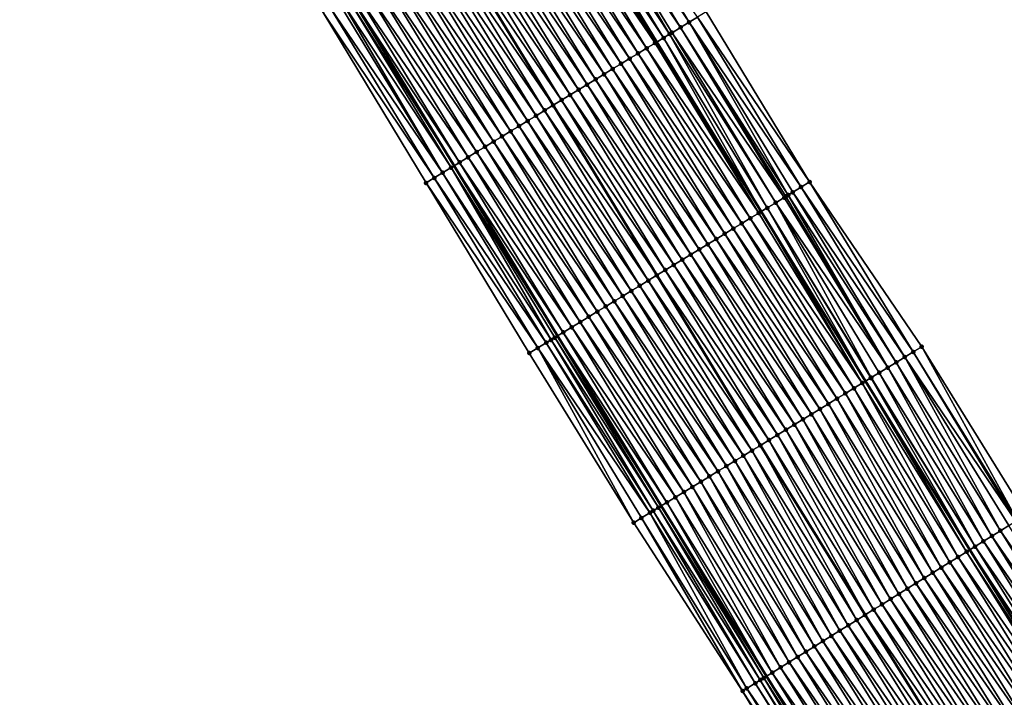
# Model space of a CAD drawing. Header units: feet. Extents: x 2010743 to 2022806, y 818705 to 837694.
# Tile 56 of 256: x 2013942 to 2014041, y 822081 to 822149. Entities that reach past the tile are written whole.
import ezdxf

# ---------------------------------------------------------------- set-up
doc = ezdxf.new("R2010")
doc.units = ezdxf.units.FT
doc.header["$MEASUREMENT"] = 0
for name, color, linetype, lineweight in [('EP_Travel Lane', 172, 'Continuous', 53), ('Road Shots', 141, 'Continuous', 100), ('STRIPING', 60, 'Continuous', 53)]:
    doc.layers.add(name, color=color, linetype=linetype, lineweight=lineweight)
doc.layers.add('I-77-MM17-21_NB-Surface-Border', color=7, linetype='Continuous')
doc.layers.add('I-77-MM17-21_NB-Surface-TIN', color=7, linetype='Continuous')

msp = doc.modelspace()

# ---------------------------------------------------------------- linework, layer by layer
at = {"layer": 'EP_Travel Lane'}
for points in [[(2013964.443, 822214.9, 275.742), (2013974.683, 822197.721, 275.541), (2013984.929, 822180.729, 275.334), (2013995.289, 822163.623, 275.093), (2014005.686, 822146.531, 274.877), (2014016.173, 822129.502, 274.664), (2014026.659, 822112.472, 274.456), (2014037.152, 822095.547, 274.249), (2014047.705, 822078.559, 274.076), (2014058.244, 822061.668, 273.876), (2014068.927, 822044.761, 273.676), (2014079.609, 822027.854, 273.466), (2014090.376, 822011.122, 273.259)], [(2013943.849, 822202.736, 276.454), (2013954.015, 822185.513, 276.223), (2013964.48, 822168.23, 276.007), (2013974.904, 822151.162, 275.796), (2013985.32, 822134.101, 275.564), (2013995.734, 822117.027, 275.346), (2014006.147, 822099.954, 275.141), (2014016.723, 822082.848, 274.941), (2014027.277, 822065.861, 274.733), (2014037.925, 822048.792, 274.55), (2014048.606, 822031.884, 274.345), (2014059.286, 822014.976, 274.141), (2014070.18, 821998.045, 273.934), (2014081.047, 821981.256, 273.746), (2014091.932, 821964.454, 273.537)]]:
    msp.add_polyline3d(points, dxfattribs=at)
at = {"layer": 'I-77-MM17-21_NB-Surface-Border', "color": 3, "linetype": 'Continuous', "lineweight": -3}
for points in [[(2013968.532, 822217.316, 275.512), (2013978.697, 822200.093, 275.337), (2013988.938, 822183.179, 275.17), (2014000.215, 822166.635, 274.856), (2014010.642, 822149.557, 274.588), (2014021.056, 822132.482, 274.449), (2014032.322, 822115.93, 274.162), (2014042.769, 822099.039, 274.039), (2014052.473, 822081.522, 273.926), (2014062.99, 822064.675, 273.738), (2014073.69, 822047.779, 273.537), (2014084.389, 822030.883, 273.306), (2014095.129, 822014.199, 273.102)], [(2014090.156, 821963.3, 273.584), (2014079.349, 821980.157, 273.795), (2014068.367, 821996.872, 273.969), (2014057.506, 822013.849, 274.166), (2014046.508, 822030.556, 274.39), (2014035.693, 822047.378, 274.594), (2014024.687, 822064.251, 274.789), (2014014.322, 822081.356, 274.978), (2014003.375, 822098.263, 275.162), (2013992.887, 822115.291, 275.362), (2013982.512, 822132.387, 275.656), (2013972.178, 822149.496, 275.875), (2013961.791, 822166.586, 276.079), (2013952.088, 822184.375, 276.313), (2013941.682, 822201.455, 276.548)]]:
    msp.add_polyline3d(points, dxfattribs=at)
at = {"layer": 'I-77-MM17-21_NB-Surface-TIN', "color": 128, "linetype": 'Continuous', "lineweight": -3}
for points in [[(2014008.082, 822147.993, 274.772), (2013997.656, 822165.069, 274.997), (2013996.802, 822164.548, 275.037)], [(2014008.935, 822148.514, 274.714), (2013998.509, 822165.591, 274.956), (2013997.656, 822165.069, 274.997)], [(2014008.082, 822147.993, 274.772), (2014008.935, 822148.514, 274.714), (2013997.656, 822165.069, 274.997)], [(2014008.935, 822148.514, 274.714), (2014009.789, 822149.036, 274.651), (2013998.509, 822165.591, 274.956)], [(2014006.375, 822146.951, 274.855), (2013995.949, 822164.026, 275.068), (2013995.289, 822163.623, 275.093)], [(2014006.986, 822147.324, 274.837), (2013996.802, 822164.548, 275.037), (2013995.949, 822164.026, 275.068)], [(2014006.375, 822146.951, 274.855), (2014006.986, 822147.324, 274.837), (2013995.949, 822164.026, 275.068)], [(2014007.228, 822147.472, 274.821), (2014008.082, 822147.993, 274.772), (2013996.802, 822164.548, 275.037)], [(2014006.986, 822147.324, 274.837), (2014007.228, 822147.472, 274.821), (2013996.802, 822164.548, 275.037)], [(2014004.668, 822145.909, 274.915), (2013994.243, 822162.983, 275.142), (2013993.39, 822162.462, 275.167)], [(2014004.668, 822145.909, 274.915), (2013994.263, 822162.995, 275.142), (2013994.243, 822162.983, 275.142)], [(2014005.521, 822146.43, 274.883), (2013995.096, 822163.505, 275.101), (2013994.263, 822162.995, 275.142)], [(2014004.668, 822145.909, 274.915), (2014005.521, 822146.43, 274.883), (2013994.263, 822162.995, 275.142)], [(2013995.096, 822163.505, 275.101), (2014005.686, 822146.531, 274.877), (2013995.289, 822163.623, 275.093)], [(2014005.521, 822146.43, 274.883), (2014005.686, 822146.531, 274.877), (2013995.096, 822163.505, 275.101)], [(2014006.375, 822146.951, 274.855), (2013995.289, 822163.623, 275.093), (2014005.686, 822146.531, 274.877)], [(2014002.96, 822144.867, 274.968), (2013992.536, 822161.94, 275.196), (2013991.683, 822161.418, 275.222)], [(2014003.814, 822145.388, 274.94), (2013993.39, 822162.462, 275.167), (2013992.536, 822161.94, 275.196)], [(2014002.96, 822144.867, 274.968), (2014003.814, 822145.388, 274.94), (2013992.536, 822161.94, 275.196)], [(2014003.814, 822145.388, 274.94), (2014004.668, 822145.909, 274.915), (2013993.39, 822162.462, 275.167)], [(2014001.253, 822143.825, 275.023), (2013990.83, 822160.897, 275.252), (2013989.977, 822160.375, 275.277)], [(2014002.107, 822144.346, 274.993), (2013991.683, 822161.418, 275.222), (2013990.83, 822160.897, 275.252)], [(2014001.253, 822143.825, 275.023), (2014002.107, 822144.346, 274.993), (2013990.83, 822160.897, 275.252)], [(2014002.107, 822144.346, 274.993), (2014002.96, 822144.867, 274.968), (2013991.683, 822161.418, 275.222)], [(2013999.546, 822142.784, 275.073), (2013989.123, 822159.854, 275.301), (2013988.27, 822159.332, 275.327)], [(2014000.4, 822143.304, 275.048), (2013989.977, 822160.375, 275.277), (2013989.123, 822159.854, 275.301)], [(2013999.546, 822142.784, 275.073), (2014000.4, 822143.304, 275.048), (2013989.123, 822159.854, 275.301)], [(2014000.4, 822143.304, 275.048), (2014001.253, 822143.825, 275.023), (2013989.977, 822160.375, 275.277)], [(2013997.839, 822141.742, 275.126), (2013987.417, 822158.811, 275.351), (2013986.564, 822158.289, 275.376)], [(2013998.692, 822142.263, 275.101), (2013988.27, 822159.332, 275.327), (2013987.417, 822158.811, 275.351)], [(2013997.839, 822141.742, 275.126), (2013998.692, 822142.263, 275.101), (2013987.417, 822158.811, 275.351)], [(2013998.692, 822142.263, 275.101), (2013999.546, 822142.784, 275.073), (2013988.27, 822159.332, 275.327)], [(2013996.985, 822141.221, 275.152), (2013986.564, 822158.289, 275.376), (2013985.71, 822157.768, 275.404)], [(2013996.985, 822141.221, 275.152), (2013997.839, 822141.742, 275.126), (2013986.564, 822158.289, 275.376)], [(2013984.004, 822156.725, 275.465), (2013995.278, 822140.179, 275.198), (2013984.857, 822157.246, 275.433)], [(2013996.132, 822140.7, 275.177), (2013985.71, 822157.768, 275.404), (2013984.857, 822157.246, 275.433)], [(2013996.132, 822140.7, 275.177), (2013984.857, 822157.246, 275.433), (2013995.278, 822140.179, 275.198)], [(2013996.132, 822140.7, 275.177), (2013996.985, 822141.221, 275.152), (2013985.71, 822157.768, 275.404)], [(2013993.571, 822139.137, 275.269), (2013983.151, 822156.203, 275.496), (2013982.297, 822155.682, 275.524)], [(2013994.424, 822139.658, 275.241), (2013984.004, 822156.725, 275.465), (2013983.151, 822156.203, 275.496)], [(2013993.571, 822139.137, 275.269), (2013994.424, 822139.658, 275.241), (2013983.151, 822156.203, 275.496)], [(2013994.424, 822139.658, 275.241), (2013995.278, 822140.179, 275.198), (2013984.004, 822156.725, 275.465)], [(2013991.864, 822138.095, 275.331), (2013981.444, 822155.16, 275.555), (2013980.591, 822154.639, 275.585)], [(2013992.717, 822138.616, 275.297), (2013982.297, 822155.682, 275.524), (2013981.444, 822155.16, 275.555)], [(2013991.864, 822138.095, 275.331), (2013992.717, 822138.616, 275.297), (2013981.444, 822155.16, 275.555)], [(2013992.717, 822138.616, 275.297), (2013993.571, 822139.137, 275.269), (2013982.297, 822155.682, 275.524)], [(2013990.157, 822137.053, 275.388), (2013979.738, 822154.117, 275.613), (2013978.884, 822153.596, 275.639)], [(2013991.01, 822137.574, 275.36), (2013980.591, 822154.639, 275.585), (2013979.738, 822154.117, 275.613)], [(2013990.157, 822137.053, 275.388), (2013991.01, 822137.574, 275.36), (2013979.738, 822154.117, 275.613)], [(2013991.01, 822137.574, 275.36), (2013991.864, 822138.095, 275.331), (2013980.591, 822154.639, 275.585)], [(2013988.449, 822136.011, 275.443), (2013978.031, 822153.074, 275.669), (2013977.178, 822152.553, 275.701)], [(2013989.303, 822136.532, 275.415), (2013978.884, 822153.596, 275.639), (2013978.031, 822153.074, 275.669)], [(2013988.449, 822136.011, 275.443), (2013989.303, 822136.532, 275.415), (2013978.031, 822153.074, 275.669)], [(2013989.303, 822136.532, 275.415), (2013990.157, 822137.053, 275.388), (2013978.884, 822153.596, 275.639)], [(2013986.742, 822134.969, 275.509), (2013976.325, 822152.031, 275.744), (2013975.472, 822151.509, 275.774)], [(2013987.596, 822135.49, 275.472), (2013977.178, 822152.553, 275.701), (2013976.325, 822152.031, 275.744)], [(2013986.742, 822134.969, 275.509), (2013987.596, 822135.49, 275.472), (2013976.325, 822152.031, 275.744)], [(2013987.596, 822135.49, 275.472), (2013988.449, 822136.011, 275.443), (2013977.178, 822152.553, 275.701)], [(2013985.035, 822133.927, 275.573), (2013974.618, 822150.988, 275.808), (2013974.03, 822150.628, 275.836)], [(2013974.618, 822150.988, 275.808), (2013985.32, 822134.101, 275.564), (2013974.904, 822151.162, 275.796)], [(2013985.035, 822133.927, 275.573), (2013985.32, 822134.101, 275.564), (2013974.618, 822150.988, 275.808)], [(2013985.889, 822134.448, 275.545), (2013975.472, 822151.509, 275.774), (2013974.904, 822151.162, 275.796)], [(2013985.889, 822134.448, 275.545), (2013974.904, 822151.162, 275.796), (2013985.32, 822134.101, 275.564)], [(2013985.889, 822134.448, 275.545), (2013986.742, 822134.969, 275.509), (2013975.472, 822151.509, 275.774)], [(2013983.328, 822132.885, 275.625), (2013972.912, 822149.945, 275.858), (2013972.178, 822149.496, 275.875)], [(2013984.181, 822133.406, 275.592), (2013973.765, 822150.466, 275.837), (2013972.912, 822149.945, 275.858)], [(2013983.328, 822132.885, 275.625), (2013984.181, 822133.406, 275.592), (2013972.912, 822149.945, 275.858)], [(2013984.181, 822133.406, 275.592), (2013974.03, 822150.628, 275.836), (2013973.765, 822150.466, 275.837)], [(2013984.181, 822133.406, 275.592), (2013985.035, 822133.927, 275.573), (2013974.03, 822150.628, 275.836)], [(2013983.328, 822132.885, 275.625), (2013972.178, 822149.496, 275.875), (2013982.512, 822132.387, 275.656)], [(2014020.202, 822131.961, 274.509), (2014009.789, 822149.036, 274.651), (2014008.935, 822148.514, 274.714)], [(2014021.056, 822132.482, 274.449), (2014010.642, 822149.557, 274.588), (2014009.789, 822149.036, 274.651)], [(2014020.202, 822131.961, 274.509), (2014021.056, 822132.482, 274.449), (2014009.789, 822149.036, 274.651)], [(2014018.495, 822130.919, 274.595), (2014008.082, 822147.993, 274.772), (2014007.228, 822147.472, 274.821)], [(2014018.906, 822131.17, 274.592), (2014008.935, 822148.514, 274.714), (2014008.082, 822147.993, 274.772)], [(2014018.495, 822130.919, 274.595), (2014018.669, 822131.025, 274.596), (2014008.082, 822147.993, 274.772)], [(2014018.669, 822131.025, 274.596), (2014018.906, 822131.17, 274.592), (2014008.082, 822147.993, 274.772)], [(2014018.906, 822131.17, 274.592), (2014019.349, 822131.44, 274.567), (2014008.935, 822148.514, 274.714)], [(2014019.349, 822131.44, 274.567), (2014020.202, 822131.961, 274.509), (2014008.935, 822148.514, 274.714)], [(2014006.375, 822146.951, 274.855), (2014005.686, 822146.531, 274.877), (2014016.173, 822129.502, 274.664)], [(2014016.788, 822129.877, 274.641), (2014006.986, 822147.324, 274.837), (2014006.375, 822146.951, 274.855)], [(2014016.788, 822129.877, 274.641), (2014006.375, 822146.951, 274.855), (2014016.173, 822129.502, 274.664)], [(2014017.642, 822130.398, 274.621), (2014007.228, 822147.472, 274.821), (2014006.986, 822147.324, 274.837)], [(2014016.788, 822129.877, 274.641), (2014017.642, 822130.398, 274.621), (2014006.986, 822147.324, 274.837)], [(2014017.642, 822130.398, 274.621), (2014018.495, 822130.919, 274.595), (2014007.228, 822147.472, 274.821)], [(2014015.934, 822129.356, 274.673), (2014005.521, 822146.43, 274.883), (2014004.668, 822145.909, 274.915)], [(2014015.934, 822129.356, 274.673), (2014005.686, 822146.531, 274.877), (2014005.521, 822146.43, 274.883)], [(2014015.934, 822129.356, 274.673), (2014016.173, 822129.502, 274.664), (2014005.686, 822146.531, 274.877)], [(2014014.227, 822128.314, 274.721), (2014003.814, 822145.388, 274.94), (2014002.96, 822144.867, 274.968)], [(2014015.081, 822128.835, 274.704), (2014004.668, 822145.909, 274.915), (2014003.814, 822145.388, 274.94)], [(2014014.227, 822128.314, 274.721), (2014015.081, 822128.835, 274.704), (2014003.814, 822145.388, 274.94)], [(2014015.081, 822128.835, 274.704), (2014015.934, 822129.356, 274.673), (2014004.668, 822145.909, 274.915)], [(2014012.52, 822127.273, 274.769), (2014002.107, 822144.346, 274.993), (2014001.253, 822143.825, 275.023)], [(2014013.374, 822127.793, 274.747), (2014002.96, 822144.867, 274.968), (2014002.107, 822144.346, 274.993)], [(2014012.52, 822127.273, 274.769), (2014013.374, 822127.793, 274.747), (2014002.107, 822144.346, 274.993)], [(2014013.374, 822127.793, 274.747), (2014014.227, 822128.314, 274.721), (2014002.96, 822144.867, 274.968)], [(2014010.813, 822126.231, 274.825), (2014000.4, 822143.304, 275.048), (2013999.546, 822142.784, 275.073)], [(2014011.666, 822126.752, 274.8), (2014001.253, 822143.825, 275.023), (2014000.4, 822143.304, 275.048)], [(2014010.813, 822126.231, 274.825), (2014011.666, 822126.752, 274.8), (2014000.4, 822143.304, 275.048)], [(2014011.666, 822126.752, 274.8), (2014012.52, 822127.273, 274.769), (2014001.253, 822143.825, 275.023)], [(2014009.106, 822125.189, 274.872), (2013998.692, 822142.263, 275.101), (2013997.839, 822141.742, 275.126)], [(2014009.959, 822125.71, 274.847), (2013999.546, 822142.784, 275.073), (2013998.692, 822142.263, 275.101)], [(2014009.106, 822125.189, 274.872), (2014009.959, 822125.71, 274.847), (2013998.692, 822142.263, 275.101)], [(2014009.959, 822125.71, 274.847), (2014010.813, 822126.231, 274.825), (2013999.546, 822142.784, 275.073)], [(2014007.398, 822124.147, 274.923), (2013996.985, 822141.221, 275.152), (2013996.132, 822140.7, 275.177)], [(2014008.252, 822124.668, 274.898), (2013997.839, 822141.742, 275.126), (2013996.985, 822141.221, 275.152)], [(2014007.398, 822124.147, 274.923), (2014008.252, 822124.668, 274.898), (2013996.985, 822141.221, 275.152)], [(2014008.252, 822124.668, 274.898), (2014009.106, 822125.189, 274.872), (2013997.839, 822141.742, 275.126)], [(2013994.424, 822139.658, 275.241), (2014005.691, 822123.105, 274.98), (2013995.278, 822140.179, 275.198)], [(2014006.545, 822123.626, 274.949), (2013996.132, 822140.7, 275.177), (2013995.278, 822140.179, 275.198)], [(2014006.545, 822123.626, 274.949), (2013995.278, 822140.179, 275.198), (2014005.691, 822123.105, 274.98)], [(2014006.545, 822123.626, 274.949), (2014007.398, 822124.147, 274.923), (2013996.132, 822140.7, 275.177)], [(2014003.984, 822122.063, 275.047), (2013993.571, 822139.137, 275.269), (2013992.717, 822138.616, 275.297)], [(2014004.838, 822122.584, 275.015), (2013994.424, 822139.658, 275.241), (2013993.571, 822139.137, 275.269)], [(2014003.984, 822122.063, 275.047), (2014004.838, 822122.584, 275.015), (2013993.571, 822139.137, 275.269)], [(2014004.838, 822122.584, 275.015), (2014005.691, 822123.105, 274.98), (2013994.424, 822139.658, 275.241)], [(2014002.277, 822121.021, 275.109), (2013991.864, 822138.095, 275.331), (2013991.01, 822137.574, 275.36)], [(2014003.131, 822121.542, 275.076), (2013992.717, 822138.616, 275.297), (2013991.864, 822138.095, 275.331)], [(2014002.277, 822121.021, 275.109), (2014003.131, 822121.542, 275.076), (2013991.864, 822138.095, 275.331)], [(2014003.131, 822121.542, 275.076), (2014003.984, 822122.063, 275.047), (2013992.717, 822138.616, 275.297)], [(2014000.57, 822119.979, 275.171), (2013990.157, 822137.053, 275.388), (2013989.303, 822136.532, 275.415)], [(2014001.423, 822120.5, 275.141), (2013991.01, 822137.574, 275.36), (2013990.157, 822137.053, 275.388)], [(2014000.57, 822119.979, 275.171), (2014001.423, 822120.5, 275.141), (2013990.157, 822137.053, 275.388)], [(2014001.423, 822120.5, 275.141), (2014002.277, 822121.021, 275.109), (2013991.01, 822137.574, 275.36)], [(2013999.716, 822119.458, 275.2), (2013989.303, 822136.532, 275.415), (2013988.449, 822136.011, 275.443)], [(2013999.716, 822119.458, 275.2), (2014000.57, 822119.979, 275.171), (2013989.303, 822136.532, 275.415)], [(2013998.009, 822118.416, 275.258), (2013987.596, 822135.49, 275.472), (2013986.742, 822134.969, 275.509)], [(2013998.863, 822118.937, 275.228), (2013988.449, 822136.011, 275.443), (2013987.596, 822135.49, 275.472)], [(2013998.009, 822118.416, 275.258), (2013998.863, 822118.937, 275.228), (2013987.596, 822135.49, 275.472)], [(2013998.863, 822118.937, 275.228), (2013999.716, 822119.458, 275.2), (2013988.449, 822136.011, 275.443)], [(2013985.035, 822133.927, 275.573), (2013995.734, 822117.027, 275.346), (2013985.32, 822134.101, 275.564)], [(2013996.302, 822117.374, 275.327), (2013985.889, 822134.448, 275.545), (2013985.32, 822134.101, 275.564)], [(2013996.302, 822117.374, 275.327), (2013985.32, 822134.101, 275.564), (2013995.734, 822117.027, 275.346)], [(2013997.156, 822117.895, 275.294), (2013986.742, 822134.969, 275.509), (2013985.889, 822134.448, 275.545)], [(2013996.302, 822117.374, 275.327), (2013997.156, 822117.895, 275.294), (2013985.889, 822134.448, 275.545)], [(2013997.156, 822117.895, 275.294), (2013998.009, 822118.416, 275.258), (2013986.742, 822134.969, 275.509)], [(2013994.595, 822116.333, 275.355), (2013984.181, 822133.406, 275.592), (2013983.328, 822132.885, 275.625)], [(2013995.069, 822116.622, 275.368), (2013985.035, 822133.927, 275.573), (2013984.181, 822133.406, 275.592)], [(2013994.595, 822116.333, 275.355), (2013995.069, 822116.622, 275.368), (2013984.181, 822133.406, 275.592)], [(2013995.448, 822116.853, 275.356), (2013995.734, 822117.027, 275.346), (2013985.035, 822133.927, 275.573)], [(2013995.069, 822116.622, 275.368), (2013995.448, 822116.853, 275.356), (2013985.035, 822133.927, 275.573)], [(2013993.741, 822115.812, 275.359), (2013983.328, 822132.885, 275.625), (2013982.512, 822132.387, 275.656)], [(2013993.741, 822115.812, 275.359), (2013982.512, 822132.387, 275.656), (2013992.887, 822115.291, 275.362)], [(2013993.741, 822115.812, 275.359), (2013994.595, 822116.333, 275.355), (2013983.328, 822132.885, 275.625)], [(2014031.469, 822115.409, 274.225), (2014021.056, 822132.482, 274.449), (2014020.202, 822131.961, 274.509)], [(2014031.469, 822115.409, 274.225), (2014032.322, 822115.93, 274.162), (2014021.056, 822132.482, 274.449)], [(2014028.908, 822113.845, 274.361), (2014018.906, 822131.17, 274.592), (2014018.669, 822131.025, 274.596)], [(2014029.762, 822114.366, 274.311), (2014019.349, 822131.44, 274.567), (2014018.906, 822131.17, 274.592)], [(2014028.908, 822113.845, 274.361), (2014029.762, 822114.366, 274.311), (2014018.906, 822131.17, 274.592)], [(2014030.616, 822114.887, 274.289), (2014020.202, 822131.961, 274.509), (2014019.349, 822131.44, 274.567)], [(2014029.762, 822114.366, 274.311), (2014030.616, 822114.887, 274.289), (2014019.349, 822131.44, 274.567)], [(2014030.616, 822114.887, 274.289), (2014031.469, 822115.409, 274.225), (2014020.202, 822131.961, 274.509)], [(2014027.242, 822112.828, 274.444), (2014017.642, 822130.398, 274.621), (2014016.788, 822129.877, 274.641)], [(2014028.908, 822113.845, 274.361), (2014018.495, 822130.919, 274.595), (2014017.642, 822130.398, 274.621)], [(2014027.242, 822112.828, 274.444), (2014028.055, 822113.324, 274.409), (2014017.642, 822130.398, 274.621)], [(2014028.055, 822113.324, 274.409), (2014028.908, 822113.845, 274.361), (2014017.642, 822130.398, 274.621)], [(2014028.908, 822113.845, 274.361), (2014018.669, 822131.025, 274.596), (2014018.495, 822130.919, 274.595)], [(2014026.348, 822112.282, 274.462), (2014015.934, 822129.356, 274.673), (2014015.081, 822128.835, 274.704)], [(2014026.348, 822112.282, 274.462), (2014016.173, 822129.502, 274.664), (2014015.934, 822129.356, 274.673)], [(2014016.788, 822129.877, 274.641), (2014016.173, 822129.502, 274.664), (2014026.659, 822112.472, 274.456)], [(2014026.348, 822112.282, 274.462), (2014026.659, 822112.472, 274.456), (2014016.173, 822129.502, 274.664)], [(2014027.201, 822112.803, 274.446), (2014016.788, 822129.877, 274.641), (2014026.659, 822112.472, 274.456)], [(2014027.201, 822112.803, 274.446), (2014027.242, 822112.828, 274.444), (2014016.788, 822129.877, 274.641)], [(2014024.641, 822111.24, 274.519), (2014014.227, 822128.314, 274.721), (2014013.374, 822127.793, 274.747)], [(2014025.494, 822111.761, 274.495), (2014015.081, 822128.835, 274.704), (2014014.227, 822128.314, 274.721)], [(2014024.641, 822111.24, 274.519), (2014025.494, 822111.761, 274.495), (2014014.227, 822128.314, 274.721)], [(2014025.494, 822111.761, 274.495), (2014026.348, 822112.282, 274.462), (2014015.081, 822128.835, 274.704)], [(2014022.933, 822110.199, 274.573), (2014012.52, 822127.273, 274.769), (2014011.666, 822126.752, 274.8)], [(2014023.787, 822110.72, 274.545), (2014013.374, 822127.793, 274.747), (2014012.52, 822127.273, 274.769)], [(2014022.933, 822110.199, 274.573), (2014023.787, 822110.72, 274.545), (2014012.52, 822127.273, 274.769)], [(2014023.787, 822110.72, 274.545), (2014024.641, 822111.24, 274.519), (2014013.374, 822127.793, 274.747)], [(2014021.226, 822109.157, 274.631), (2014010.813, 822126.231, 274.825), (2014009.959, 822125.71, 274.847)], [(2014022.08, 822109.678, 274.603), (2014011.666, 822126.752, 274.8), (2014010.813, 822126.231, 274.825)], [(2014021.226, 822109.157, 274.631), (2014022.08, 822109.678, 274.603), (2014010.813, 822126.231, 274.825)], [(2014022.08, 822109.678, 274.603), (2014022.933, 822110.199, 274.573), (2014011.666, 822126.752, 274.8)], [(2014019.519, 822108.115, 274.678), (2014009.106, 822125.189, 274.872), (2014008.252, 822124.668, 274.898)], [(2014020.373, 822108.636, 274.655), (2014009.959, 822125.71, 274.847), (2014009.106, 822125.189, 274.872)], [(2014019.519, 822108.115, 274.678), (2014020.373, 822108.636, 274.655), (2014009.106, 822125.189, 274.872)], [(2014020.373, 822108.636, 274.655), (2014021.226, 822109.157, 274.631), (2014009.959, 822125.71, 274.847)], [(2014018.665, 822107.594, 274.701), (2014008.252, 822124.668, 274.898), (2014007.398, 822124.147, 274.923)], [(2014018.665, 822107.594, 274.701), (2014019.519, 822108.115, 274.678), (2014008.252, 822124.668, 274.898)], [(2014016.958, 822106.552, 274.75), (2014006.545, 822123.626, 274.949), (2014005.691, 822123.105, 274.98)], [(2014017.812, 822107.073, 274.727), (2014007.398, 822124.147, 274.923), (2014006.545, 822123.626, 274.949)], [(2014016.958, 822106.552, 274.75), (2014017.812, 822107.073, 274.727), (2014006.545, 822123.626, 274.949)], [(2014017.812, 822107.073, 274.727), (2014018.665, 822107.594, 274.701), (2014007.398, 822124.147, 274.923)], [(2014015.251, 822105.51, 274.809), (2014004.838, 822122.584, 275.015), (2014003.984, 822122.063, 275.047)], [(2014004.838, 822122.584, 275.015), (2014016.105, 822106.031, 274.77), (2014005.691, 822123.105, 274.98)], [(2014015.251, 822105.51, 274.809), (2014016.105, 822106.031, 274.77), (2014004.838, 822122.584, 275.015)], [(2014016.958, 822106.552, 274.75), (2014005.691, 822123.105, 274.98), (2014016.105, 822106.031, 274.77)], [(2014013.544, 822104.468, 274.868), (2014003.131, 822121.542, 275.076), (2014002.277, 822121.021, 275.109)], [(2014014.397, 822104.989, 274.839), (2014003.984, 822122.063, 275.047), (2014003.131, 822121.542, 275.076)], [(2014013.544, 822104.468, 274.868), (2014014.397, 822104.989, 274.839), (2014003.131, 822121.542, 275.076)], [(2014014.397, 822104.989, 274.839), (2014015.251, 822105.51, 274.809), (2014003.984, 822122.063, 275.047)], [(2014011.837, 822103.426, 274.932), (2014001.423, 822120.5, 275.141), (2014000.57, 822119.979, 275.171)], [(2014012.69, 822103.947, 274.902), (2014002.277, 822121.021, 275.109), (2014001.423, 822120.5, 275.141)], [(2014011.837, 822103.426, 274.932), (2014012.69, 822103.947, 274.902), (2014001.423, 822120.5, 275.141)], [(2014012.69, 822103.947, 274.902), (2014013.544, 822104.468, 274.868), (2014002.277, 822121.021, 275.109)], [(2014010.13, 822102.384, 274.989), (2013999.716, 822119.458, 275.2), (2013998.863, 822118.937, 275.228)], [(2014010.983, 822102.905, 274.962), (2014000.57, 822119.979, 275.171), (2013999.716, 822119.458, 275.2)], [(2014010.13, 822102.384, 274.989), (2014010.983, 822102.905, 274.962), (2013999.716, 822119.458, 275.2)], [(2014010.983, 822102.905, 274.962), (2014011.837, 822103.426, 274.932), (2014000.57, 822119.979, 275.171)], [(2014008.422, 822101.342, 275.047), (2013998.009, 822118.416, 275.258), (2013997.156, 822117.895, 275.294)], [(2014009.276, 822101.863, 275.018), (2013998.863, 822118.937, 275.228), (2013998.009, 822118.416, 275.258)], [(2014008.422, 822101.342, 275.047), (2014009.276, 822101.863, 275.018), (2013998.009, 822118.416, 275.258)], [(2014009.276, 822101.863, 275.018), (2014010.13, 822102.384, 274.989), (2013998.863, 822118.937, 275.228)], [(2014006.715, 822100.3, 275.124), (2013996.302, 822117.374, 275.327), (2013995.734, 822117.027, 275.346)], [(2014007.569, 822100.821, 275.085), (2013997.156, 822117.895, 275.294), (2013996.302, 822117.374, 275.327)], [(2014006.715, 822100.3, 275.124), (2014007.569, 822100.821, 275.085), (2013996.302, 822117.374, 275.327)], [(2014007.569, 822100.821, 275.085), (2014008.422, 822101.342, 275.047), (2013997.156, 822117.895, 275.294)], [(2014005.008, 822099.259, 275.147), (2013994.595, 822116.333, 275.355), (2013993.741, 822115.812, 275.359)], [(2014005.332, 822099.456, 275.156), (2013995.069, 822116.622, 275.368), (2013994.595, 822116.333, 275.355)], [(2014005.008, 822099.259, 275.147), (2014005.332, 822099.456, 275.156), (2013994.595, 822116.333, 275.355)], [(2014005.862, 822099.779, 275.149), (2013995.448, 822116.853, 275.356), (2013995.069, 822116.622, 275.368)], [(2014005.332, 822099.456, 275.156), (2014005.862, 822099.779, 275.149), (2013995.069, 822116.622, 275.368)], [(2013995.448, 822116.853, 275.356), (2014006.147, 822099.954, 275.141), (2013995.734, 822117.027, 275.346)], [(2014005.862, 822099.779, 275.149), (2014006.147, 822099.954, 275.141), (2013995.448, 822116.853, 275.356)], [(2014006.715, 822100.3, 275.124), (2013995.734, 822117.027, 275.346), (2014006.147, 822099.954, 275.141)], [(2014003.375, 822098.263, 275.162), (2013993.741, 822115.812, 275.359), (2013992.887, 822115.291, 275.362)], [(2014004.154, 822098.738, 275.149), (2013993.741, 822115.812, 275.359), (2014003.375, 822098.263, 275.162)], [(2014004.154, 822098.738, 275.149), (2014005.008, 822099.259, 275.147), (2013993.741, 822115.812, 275.359)], [(2014041.783, 822098.426, 274.099), (2014031.469, 822115.409, 274.225), (2014030.616, 822114.887, 274.289)], [(2014041.919, 822098.511, 274.099), (2014032.322, 822115.93, 274.162), (2014031.469, 822115.409, 274.225)], [(2014041.783, 822098.426, 274.099), (2014041.919, 822098.511, 274.099), (2014031.469, 822115.409, 274.225)], [(2014041.919, 822098.511, 274.099), (2014042.769, 822099.039, 274.039), (2014032.322, 822115.93, 274.162)], [(2014039.372, 822096.927, 274.191), (2014029.762, 822114.366, 274.311), (2014028.908, 822113.845, 274.361)], [(2014040.221, 822097.455, 274.145), (2014030.616, 822114.887, 274.289), (2014029.762, 822114.366, 274.311)], [(2014039.372, 822096.927, 274.191), (2014040.221, 822097.455, 274.145), (2014029.762, 822114.366, 274.311)], [(2014040.221, 822097.455, 274.145), (2014041.07, 822097.983, 274.112), (2014030.616, 822114.887, 274.289)], [(2014041.07, 822097.983, 274.112), (2014041.783, 822098.426, 274.099), (2014030.616, 822114.887, 274.289)], [(2014037.673, 822095.871, 274.233), (2014028.055, 822113.324, 274.409), (2014027.242, 822112.828, 274.444)], [(2014038.522, 822096.399, 274.217), (2014028.908, 822113.845, 274.361), (2014028.055, 822113.324, 274.409)], [(2014037.673, 822095.871, 274.233), (2014038.522, 822096.399, 274.217), (2014028.055, 822113.324, 274.409)], [(2014038.522, 822096.399, 274.217), (2014039.372, 822096.927, 274.191), (2014028.908, 822113.845, 274.361)], [(2014036.824, 822095.343, 274.259), (2014026.659, 822112.472, 274.456), (2014026.348, 822112.282, 274.462)], [(2014027.201, 822112.803, 274.446), (2014026.659, 822112.472, 274.456), (2014037.152, 822095.547, 274.249)], [(2014036.824, 822095.343, 274.259), (2014037.152, 822095.547, 274.249), (2014026.659, 822112.472, 274.456)], [(2014037.673, 822095.871, 274.233), (2014027.242, 822112.828, 274.444), (2014027.201, 822112.803, 274.446)], [(2014037.673, 822095.871, 274.233), (2014027.201, 822112.803, 274.446), (2014037.152, 822095.547, 274.249)], [(2014035.125, 822094.287, 274.316), (2014025.494, 822111.761, 274.495), (2014024.641, 822111.24, 274.519)], [(2014035.974, 822094.815, 274.288), (2014026.348, 822112.282, 274.462), (2014025.494, 822111.761, 274.495)], [(2014035.125, 822094.287, 274.316), (2014035.974, 822094.815, 274.288), (2014025.494, 822111.761, 274.495)], [(2014035.974, 822094.815, 274.288), (2014036.824, 822095.343, 274.259), (2014026.348, 822112.282, 274.462)], [(2014033.426, 822093.231, 274.375), (2014023.787, 822110.72, 274.545), (2014022.933, 822110.199, 274.573)], [(2014034.276, 822093.759, 274.346), (2014024.641, 822111.24, 274.519), (2014023.787, 822110.72, 274.545)], [(2014033.426, 822093.231, 274.375), (2014034.276, 822093.759, 274.346), (2014023.787, 822110.72, 274.545)], [(2014034.276, 822093.759, 274.346), (2014035.125, 822094.287, 274.316), (2014024.641, 822111.24, 274.519)], [(2014031.728, 822092.175, 274.434), (2014022.08, 822109.678, 274.603), (2014021.226, 822109.157, 274.631)], [(2014032.577, 822092.703, 274.408), (2014022.933, 822110.199, 274.573), (2014022.08, 822109.678, 274.603)], [(2014031.728, 822092.175, 274.434), (2014032.577, 822092.703, 274.408), (2014022.08, 822109.678, 274.603)], [(2014032.577, 822092.703, 274.408), (2014033.426, 822093.231, 274.375), (2014022.933, 822110.199, 274.573)], [(2014030.029, 822091.12, 274.485), (2014020.373, 822108.636, 274.655), (2014019.519, 822108.115, 274.678)], [(2014030.879, 822091.648, 274.459), (2014021.226, 822109.157, 274.631), (2014020.373, 822108.636, 274.655)], [(2014030.029, 822091.12, 274.485), (2014030.879, 822091.648, 274.459), (2014020.373, 822108.636, 274.655)], [(2014030.879, 822091.648, 274.459), (2014031.728, 822092.175, 274.434), (2014021.226, 822109.157, 274.631)], [(2014028.331, 822090.064, 274.537), (2014018.665, 822107.594, 274.701), (2014017.812, 822107.073, 274.727)], [(2014029.18, 822090.592, 274.511), (2014019.519, 822108.115, 274.678), (2014018.665, 822107.594, 274.701)], [(2014028.331, 822090.064, 274.537), (2014029.18, 822090.592, 274.511), (2014018.665, 822107.594, 274.701)], [(2014029.18, 822090.592, 274.511), (2014030.029, 822091.12, 274.485), (2014019.519, 822108.115, 274.678)], [(2014016.958, 822106.552, 274.75), (2014016.105, 822106.031, 274.77), (2014026.632, 822089.008, 274.579)], [(2014027.481, 822089.536, 274.558), (2014017.812, 822107.073, 274.727), (2014016.958, 822106.552, 274.75)], [(2014027.481, 822089.536, 274.558), (2014016.958, 822106.552, 274.75), (2014026.632, 822089.008, 274.579)], [(2014027.481, 822089.536, 274.558), (2014028.331, 822090.064, 274.537), (2014017.812, 822107.073, 274.727)], [(2014024.933, 822087.952, 274.64), (2014015.251, 822105.51, 274.809), (2014014.397, 822104.989, 274.839)], [(2014025.783, 822088.48, 274.612), (2014016.105, 822106.031, 274.77), (2014015.251, 822105.51, 274.809)], [(2014024.933, 822087.952, 274.64), (2014025.783, 822088.48, 274.612), (2014015.251, 822105.51, 274.809)], [(2014025.783, 822088.48, 274.612), (2014026.632, 822089.008, 274.579), (2014016.105, 822106.031, 274.77)], [(2014023.235, 822086.896, 274.7), (2014013.544, 822104.468, 274.868), (2014012.69, 822103.947, 274.902)], [(2014024.084, 822087.424, 274.669), (2014014.397, 822104.989, 274.839), (2014013.544, 822104.468, 274.868)], [(2014023.235, 822086.896, 274.7), (2014024.084, 822087.424, 274.669), (2014013.544, 822104.468, 274.868)], [(2014024.084, 822087.424, 274.669), (2014024.933, 822087.952, 274.64), (2014014.397, 822104.989, 274.839)], [(2014021.536, 822085.84, 274.76), (2014011.837, 822103.426, 274.932), (2014010.983, 822102.905, 274.962)], [(2014022.386, 822086.368, 274.73), (2014012.69, 822103.947, 274.902), (2014011.837, 822103.426, 274.932)], [(2014021.536, 822085.84, 274.76), (2014022.386, 822086.368, 274.73), (2014011.837, 822103.426, 274.932)], [(2014022.386, 822086.368, 274.73), (2014023.235, 822086.896, 274.7), (2014012.69, 822103.947, 274.902)], [(2014020.687, 822085.312, 274.788), (2014010.983, 822102.905, 274.962), (2014010.13, 822102.384, 274.989)], [(2014020.687, 822085.312, 274.788), (2014021.536, 822085.84, 274.76), (2014010.983, 822102.905, 274.962)], [(2014018.988, 822084.257, 274.844), (2014009.276, 822101.863, 275.018), (2014008.422, 822101.342, 275.047)], [(2014019.838, 822084.785, 274.814), (2014010.13, 822102.384, 274.989), (2014009.276, 822101.863, 275.018)], [(2014018.988, 822084.257, 274.844), (2014019.838, 822084.785, 274.814), (2014009.276, 822101.863, 275.018)], [(2014019.838, 822084.785, 274.814), (2014020.687, 822085.312, 274.788), (2014010.13, 822102.384, 274.989)], [(2014017.29, 822083.201, 274.922), (2014007.569, 822100.821, 275.085), (2014006.715, 822100.3, 275.124)], [(2014018.139, 822083.729, 274.885), (2014008.422, 822101.342, 275.047), (2014007.569, 822100.821, 275.085)], [(2014017.29, 822083.201, 274.922), (2014018.139, 822083.729, 274.885), (2014007.569, 822100.821, 275.085)], [(2014018.139, 822083.729, 274.885), (2014018.988, 822084.257, 274.844), (2014008.422, 822101.342, 275.047)], [(2014015.591, 822082.145, 274.961), (2014005.332, 822099.456, 275.156), (2014005.008, 822099.259, 275.147)], [(2014016.088, 822082.453, 274.97), (2014005.862, 822099.779, 275.149), (2014005.332, 822099.456, 275.156)], [(2014015.591, 822082.145, 274.961), (2014016.088, 822082.453, 274.97), (2014005.332, 822099.456, 275.156)], [(2014016.441, 822082.673, 274.951), (2014006.147, 822099.954, 275.141), (2014005.862, 822099.779, 275.149)], [(2014016.088, 822082.453, 274.97), (2014016.441, 822082.673, 274.951), (2014005.862, 822099.779, 275.149)], [(2014006.715, 822100.3, 275.124), (2014006.147, 822099.954, 275.141), (2014016.723, 822082.848, 274.941)], [(2014016.441, 822082.673, 274.951), (2014016.723, 822082.848, 274.941), (2014006.147, 822099.954, 275.141)], [(2014017.29, 822083.201, 274.922), (2014006.715, 822100.3, 275.124), (2014016.723, 822082.848, 274.941)], [(2014014.322, 822081.356, 274.978), (2014004.154, 822098.738, 275.149), (2014003.375, 822098.263, 275.162)], [(2014014.742, 822081.617, 274.965), (2014005.008, 822099.259, 275.147), (2014004.154, 822098.738, 275.149)], [(2014014.322, 822081.356, 274.978), (2014014.742, 822081.617, 274.965), (2014004.154, 822098.738, 275.149)], [(2014014.742, 822081.617, 274.965), (2014015.591, 822082.145, 274.961), (2014005.008, 822099.259, 275.147)], [(2014050.774, 822080.466, 273.998), (2014040.221, 822097.455, 274.145), (2014039.372, 822096.927, 274.191)], [(2014051.624, 822080.994, 273.965), (2014041.07, 822097.983, 274.112), (2014040.221, 822097.455, 274.145)], [(2014050.774, 822080.466, 273.998), (2014051.624, 822080.994, 273.965), (2014040.221, 822097.455, 274.145)], [(2014049.925, 822079.939, 274.024), (2014039.372, 822096.927, 274.191), (2014038.522, 822096.399, 274.217)], [(2014049.925, 822079.939, 274.024), (2014050.774, 822080.466, 273.998), (2014039.372, 822096.927, 274.191)], [(2014036.824, 822095.343, 274.259), (2014047.705, 822078.559, 274.076), (2014037.152, 822095.547, 274.249)], [(2014048.226, 822078.883, 274.066), (2014037.673, 822095.871, 274.233), (2014037.152, 822095.547, 274.249)], [(2014048.226, 822078.883, 274.066), (2014037.152, 822095.547, 274.249), (2014047.705, 822078.559, 274.076)], [(2014049.076, 822079.411, 274.047), (2014038.522, 822096.399, 274.217), (2014037.673, 822095.871, 274.233)], [(2014048.226, 822078.883, 274.066), (2014049.076, 822079.411, 274.047), (2014037.673, 822095.871, 274.233)], [(2014049.076, 822079.411, 274.047), (2014049.925, 822079.939, 274.024), (2014038.522, 822096.399, 274.217)], [(2014046.528, 822077.827, 274.113), (2014035.974, 822094.815, 274.288), (2014035.125, 822094.287, 274.316)], [(2014047.377, 822078.355, 274.083), (2014036.824, 822095.343, 274.259), (2014035.974, 822094.815, 274.288)], [(2014046.528, 822077.827, 274.113), (2014047.377, 822078.355, 274.083), (2014035.974, 822094.815, 274.288)], [(2014047.377, 822078.355, 274.083), (2014047.705, 822078.559, 274.076), (2014036.824, 822095.343, 274.259)], [(2014044.829, 822076.771, 274.159), (2014034.276, 822093.759, 274.346), (2014033.426, 822093.231, 274.375)], [(2014045.678, 822077.299, 274.132), (2014035.125, 822094.287, 274.316), (2014034.276, 822093.759, 274.346)], [(2014044.829, 822076.771, 274.159), (2014045.678, 822077.299, 274.132), (2014034.276, 822093.759, 274.346)], [(2014045.678, 822077.299, 274.132), (2014046.528, 822077.827, 274.113), (2014035.125, 822094.287, 274.316)], [(2014043.131, 822075.715, 274.218), (2014032.577, 822092.703, 274.408), (2014031.728, 822092.175, 274.434)], [(2014043.98, 822076.243, 274.186), (2014033.426, 822093.231, 274.375), (2014032.577, 822092.703, 274.408)], [(2014043.131, 822075.715, 274.218), (2014043.98, 822076.243, 274.186), (2014032.577, 822092.703, 274.408)], [(2014043.98, 822076.243, 274.186), (2014044.829, 822076.771, 274.159), (2014033.426, 822093.231, 274.375)], [(2014041.432, 822074.66, 274.27), (2014030.879, 822091.648, 274.459), (2014030.029, 822091.12, 274.485)], [(2014042.281, 822075.187, 274.244), (2014031.728, 822092.175, 274.434), (2014030.879, 822091.648, 274.459)], [(2014041.432, 822074.66, 274.27), (2014042.281, 822075.187, 274.244), (2014030.879, 822091.648, 274.459)], [(2014042.281, 822075.187, 274.244), (2014043.131, 822075.715, 274.218), (2014031.728, 822092.175, 274.434)], [(2014039.733, 822073.604, 274.321), (2014029.18, 822090.592, 274.511), (2014028.331, 822090.064, 274.537)], [(2014040.583, 822074.132, 274.295), (2014030.029, 822091.12, 274.485), (2014029.18, 822090.592, 274.511)], [(2014039.733, 822073.604, 274.321), (2014040.583, 822074.132, 274.295), (2014029.18, 822090.592, 274.511)], [(2014040.583, 822074.132, 274.295), (2014041.432, 822074.66, 274.27), (2014030.029, 822091.12, 274.485)], [(2014038.884, 822073.076, 274.348), (2014028.331, 822090.064, 274.537), (2014027.481, 822089.536, 274.558)], [(2014038.884, 822073.076, 274.348), (2014039.733, 822073.604, 274.321), (2014028.331, 822090.064, 274.537)], [(2014025.783, 822088.48, 274.612), (2014037.185, 822072.02, 274.385), (2014026.632, 822089.008, 274.579)], [(2014038.035, 822072.548, 274.371), (2014027.481, 822089.536, 274.558), (2014026.632, 822089.008, 274.579)], [(2014038.035, 822072.548, 274.371), (2014026.632, 822089.008, 274.579), (2014037.185, 822072.02, 274.385)], [(2014038.035, 822072.548, 274.371), (2014038.884, 822073.076, 274.348), (2014027.481, 822089.536, 274.558)], [(2014035.487, 822070.964, 274.452), (2014024.933, 822087.952, 274.64), (2014024.084, 822087.424, 274.669)], [(2014036.336, 822071.492, 274.424), (2014025.783, 822088.48, 274.612), (2014024.933, 822087.952, 274.64)], [(2014035.487, 822070.964, 274.452), (2014036.336, 822071.492, 274.424), (2014024.933, 822087.952, 274.64)], [(2014036.336, 822071.492, 274.424), (2014037.185, 822072.02, 274.385), (2014025.783, 822088.48, 274.612)], [(2014033.788, 822069.908, 274.509), (2014023.235, 822086.896, 274.7), (2014022.386, 822086.368, 274.73)], [(2014034.638, 822070.436, 274.479), (2014024.084, 822087.424, 274.669), (2014023.235, 822086.896, 274.7)], [(2014033.788, 822069.908, 274.509), (2014034.638, 822070.436, 274.479), (2014023.235, 822086.896, 274.7)], [(2014034.638, 822070.436, 274.479), (2014035.487, 822070.964, 274.452), (2014024.084, 822087.424, 274.669)], [(2014032.09, 822068.853, 274.564), (2014021.536, 822085.84, 274.76), (2014020.687, 822085.312, 274.788)], [(2014032.939, 822069.38, 274.536), (2014022.386, 822086.368, 274.73), (2014021.536, 822085.84, 274.76)], [(2014032.09, 822068.853, 274.564), (2014032.939, 822069.38, 274.536), (2014021.536, 822085.84, 274.76)], [(2014032.939, 822069.38, 274.536), (2014033.788, 822069.908, 274.509), (2014022.386, 822086.368, 274.73)], [(2014030.391, 822067.797, 274.622), (2014019.838, 822084.785, 274.814), (2014018.988, 822084.257, 274.844)], [(2014031.24, 822068.325, 274.594), (2014020.687, 822085.312, 274.788), (2014019.838, 822084.785, 274.814)], [(2014030.391, 822067.797, 274.622), (2014031.24, 822068.325, 274.594), (2014019.838, 822084.785, 274.814)], [(2014031.24, 822068.325, 274.594), (2014032.09, 822068.853, 274.564), (2014020.687, 822085.312, 274.788)], [(2014028.693, 822066.741, 274.686), (2014018.139, 822083.729, 274.885), (2014017.29, 822083.201, 274.922)], [(2014029.542, 822067.269, 274.653), (2014018.988, 822084.257, 274.844), (2014018.139, 822083.729, 274.885)], [(2014028.693, 822066.741, 274.686), (2014029.542, 822067.269, 274.653), (2014018.139, 822083.729, 274.885)], [(2014029.542, 822067.269, 274.653), (2014030.391, 822067.797, 274.622), (2014018.988, 822084.257, 274.844)], [(2014026.709, 822065.508, 274.756), (2014016.441, 822082.673, 274.951), (2014016.088, 822082.453, 274.97)], [(2014016.441, 822082.673, 274.951), (2014027.277, 822065.861, 274.733), (2014016.723, 822082.848, 274.941)], [(2014026.994, 822065.685, 274.742), (2014027.277, 822065.861, 274.733), (2014016.441, 822082.673, 274.951)], [(2014026.709, 822065.508, 274.756), (2014026.994, 822065.685, 274.742), (2014016.441, 822082.673, 274.951)], [(2014027.843, 822066.213, 274.715), (2014017.29, 822083.201, 274.922), (2014016.723, 822082.848, 274.941)], [(2014027.843, 822066.213, 274.715), (2014016.723, 822082.848, 274.941), (2014027.277, 822065.861, 274.733)], [(2014027.843, 822066.213, 274.715), (2014028.693, 822066.741, 274.686), (2014017.29, 822083.201, 274.922)], [(2014026.145, 822065.157, 274.755), (2014015.591, 822082.145, 274.961), (2014014.742, 822081.617, 274.965)], [(2014026.379, 822065.303, 274.761), (2014016.088, 822082.453, 274.97), (2014015.591, 822082.145, 274.961)], [(2014026.145, 822065.157, 274.755), (2014026.379, 822065.303, 274.761), (2014015.591, 822082.145, 274.961)], [(2014026.379, 822065.303, 274.761), (2014026.709, 822065.508, 274.756), (2014016.088, 822082.453, 274.97)], [(2014025.295, 822064.629, 274.767), (2014014.742, 822081.617, 274.965), (2014014.322, 822081.356, 274.978)], [(2014024.687, 822064.251, 274.789), (2014025.295, 822064.629, 274.767), (2014014.322, 822081.356, 274.978)], [(2014025.295, 822064.629, 274.767), (2014026.145, 822065.157, 274.755), (2014014.742, 822081.617, 274.965)]]:
    msp.add_3dface(points, dxfattribs=at)
at = {"layer": 'Road Shots', "lineweight": 100}
for p in [(2014008.082, 822147.993, 274.772), (2014008.935, 822148.514, 274.714), (2014006.375, 822146.951, 274.855), (2014006.986, 822147.324, 274.837), (2014007.228, 822147.472, 274.821), (2014005.521, 822146.43, 274.883), (2014003.814, 822145.388, 274.94), (2014004.668, 822145.909, 274.915), (2014002.107, 822144.346, 274.993), (2014002.96, 822144.867, 274.968), (2014000.4, 822143.304, 275.048), (2014001.253, 822143.825, 275.023), (2013998.692, 822142.263, 275.101), (2013999.546, 822142.784, 275.073), (2013996.985, 822141.221, 275.152), (2013997.839, 822141.742, 275.126), (2013995.278, 822140.179, 275.198), (2013996.132, 822140.7, 275.177), (2013993.571, 822139.137, 275.269), (2013994.424, 822139.658, 275.241), (2013991.864, 822138.095, 275.331), (2013992.717, 822138.616, 275.297), (2013990.157, 822137.053, 275.388), (2013991.01, 822137.574, 275.36), (2013989.303, 822136.532, 275.415), (2013987.596, 822135.49, 275.472), (2013988.449, 822136.011, 275.443), (2013985.889, 822134.448, 275.545), (2013986.742, 822134.969, 275.509), (2013984.181, 822133.406, 275.592), (2013985.035, 822133.927, 275.573), (2013982.512, 822132.387, 275.656), (2013983.328, 822132.885, 275.625), (2014021.056, 822132.482, 274.449), (2014018.906, 822131.17, 274.592), (2014019.349, 822131.44, 274.567), (2014020.202, 822131.961, 274.509), (2014017.642, 822130.398, 274.621), (2014018.495, 822130.919, 274.595), (2014018.669, 822131.025, 274.596), (2014015.934, 822129.356, 274.673), (2014016.788, 822129.877, 274.641), (2014014.227, 822128.314, 274.721), (2014015.081, 822128.835, 274.704), (2014012.52, 822127.273, 274.769), (2014013.374, 822127.793, 274.747), (2014010.813, 822126.231, 274.825), (2014011.666, 822126.752, 274.8), (2014009.106, 822125.189, 274.872), (2014009.959, 822125.71, 274.847), (2014008.252, 822124.668, 274.898), (2014006.545, 822123.626, 274.949), (2014007.398, 822124.147, 274.923), (2014004.838, 822122.584, 275.015), (2014005.691, 822123.105, 274.98), (2014003.131, 822121.542, 275.076), (2014003.984, 822122.063, 275.047), (2014001.423, 822120.5, 275.141), (2014002.277, 822121.021, 275.109), (2013999.716, 822119.458, 275.2), (2014000.57, 822119.979, 275.171), (2013998.009, 822118.416, 275.258), (2013998.863, 822118.937, 275.228), (2013996.302, 822117.374, 275.327), (2013997.156, 822117.895, 275.294), (2013994.595, 822116.333, 275.355), (2013995.069, 822116.622, 275.368), (2013995.448, 822116.853, 275.356), (2013992.887, 822115.291, 275.362), (2013993.741, 822115.812, 275.359), (2014031.469, 822115.409, 274.225), (2014032.322, 822115.93, 274.162), (2014029.762, 822114.366, 274.311), (2014030.616, 822114.887, 274.289), (2014028.055, 822113.324, 274.409), (2014028.908, 822113.845, 274.361), (2014027.201, 822112.803, 274.446), (2014027.242, 822112.828, 274.444), (2014025.494, 822111.761, 274.495), (2014026.348, 822112.282, 274.462), (2014023.787, 822110.72, 274.545), (2014024.641, 822111.24, 274.519), (2014022.08, 822109.678, 274.603), (2014022.933, 822110.199, 274.573), (2014020.373, 822108.636, 274.655), (2014021.226, 822109.157, 274.631), (2014018.665, 822107.594, 274.701), (2014019.519, 822108.115, 274.678), (2014016.958, 822106.552, 274.75), (2014017.812, 822107.073, 274.727), (2014015.251, 822105.51, 274.809), (2014016.105, 822106.031, 274.77), (2014013.544, 822104.468, 274.868), (2014014.397, 822104.989, 274.839), (2014011.837, 822103.426, 274.932), (2014012.69, 822103.947, 274.902), (2014010.983, 822102.905, 274.962), (2014009.276, 822101.863, 275.018), (2014010.13, 822102.384, 274.989), (2014007.569, 822100.821, 275.085), (2014008.422, 822101.342, 275.047), (2014005.332, 822099.456, 275.156), (2014005.862, 822099.779, 275.149), (2014006.715, 822100.3, 275.124), (2014004.154, 822098.738, 275.149), (2014005.008, 822099.259, 275.147), (2014003.375, 822098.263, 275.162), (2014040.221, 822097.455, 274.145), (2014039.372, 822096.927, 274.191), (2014037.673, 822095.871, 274.233), (2014038.522, 822096.399, 274.217), (2014035.974, 822094.815, 274.288), (2014036.824, 822095.343, 274.259), (2014034.276, 822093.759, 274.346), (2014035.125, 822094.287, 274.316), (2014032.577, 822092.703, 274.408), (2014033.426, 822093.231, 274.375), (2014030.879, 822091.648, 274.459), (2014031.728, 822092.175, 274.434), (2014029.18, 822090.592, 274.511), (2014030.029, 822091.12, 274.485), (2014028.331, 822090.064, 274.537), (2014026.632, 822089.008, 274.579), (2014027.481, 822089.536, 274.558), (2014024.933, 822087.952, 274.64), (2014025.783, 822088.48, 274.612), (2014023.235, 822086.896, 274.7), (2014024.084, 822087.424, 274.669), (2014021.536, 822085.84, 274.76), (2014022.386, 822086.368, 274.73), (2014019.838, 822084.785, 274.814), (2014020.687, 822085.312, 274.788), (2014018.139, 822083.729, 274.885), (2014018.988, 822084.257, 274.844), (2014016.441, 822082.673, 274.951), (2014017.29, 822083.201, 274.922), (2014015.591, 822082.145, 274.961), (2014016.088, 822082.453, 274.97), (2014014.322, 822081.356, 274.978), (2014014.742, 822081.617, 274.965)]:
    msp.add_point(p, dxfattribs=at)
at = {"layer": 'STRIPING'}
msp.add_polyline3d([(2013953.895, 822208.67, 276.082), (2013964.06, 822191.447, 275.868), (2013974.433, 822174.314, 275.634), (2013984.857, 822157.246, 275.433), (2013995.278, 822140.179, 275.198), (2014005.691, 822123.105, 274.98), (2014016.105, 822106.031, 274.77), (2014026.632, 822089.008, 274.579), (2014037.185, 822072.02, 274.385), (2014047.785, 822055.041, 274.197), (2014058.485, 822038.145, 273.986), (2014069.185, 822021.249, 273.788), (2014080.019, 822004.416, 273.581), (2014090.884, 821987.625, 273.383)], dxfattribs=at)

doc.saveas('drawing.dxf')
